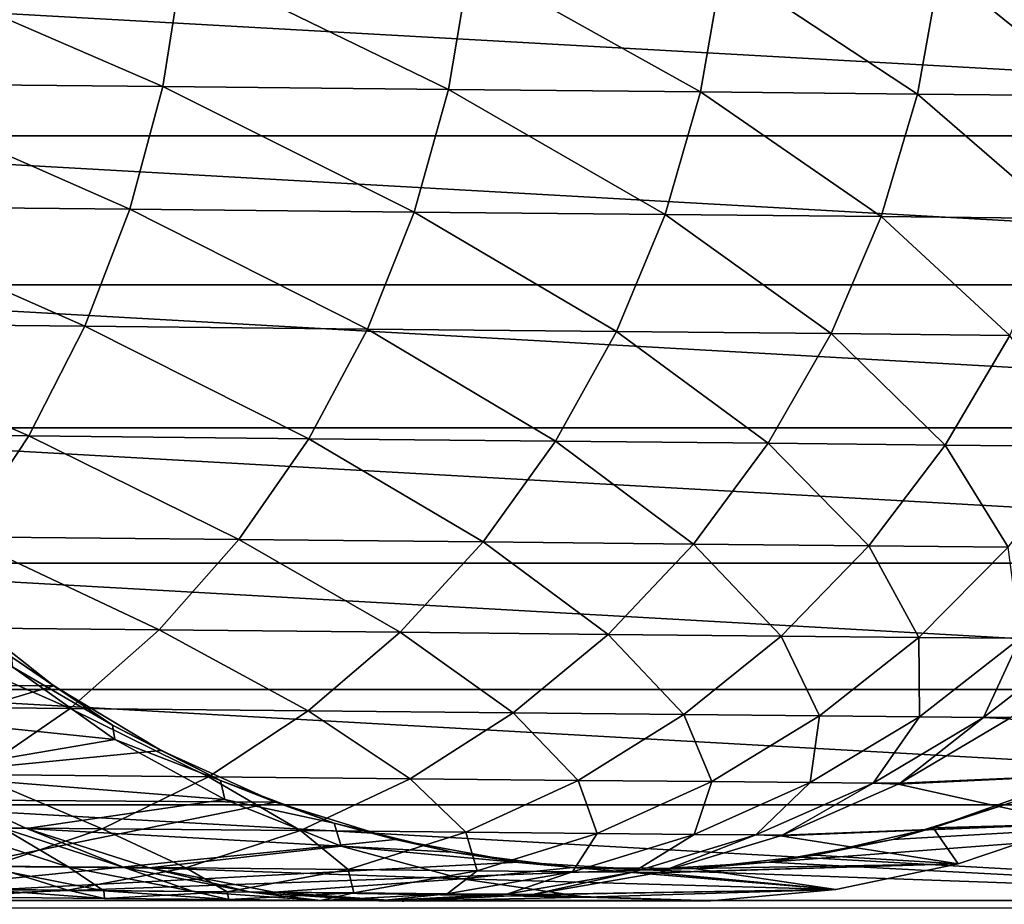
# Model space of a CAD drawing. Header units: metres. Extents: x -22 to 237, y -22 to 22.
# Tile 44 of 80: x 122 to 131, y -11 to -2. Entities that reach past the tile are written whole.
import ezdxf

# ---------------------------------------------------------------- set-up
doc = ezdxf.new("R2010")
doc.units = ezdxf.units.M
doc.layers.add('solid_KKK', color=7, linetype='CONTINUOUS')

msp = doc.modelspace()

# ---------------------------------------------------------------- linework, layer by layer
at = {"layer": 'solid_KKK'}
for points in [[(222, -15, 265.399994), (222, 15, 265.399994), (120.987495, 15, 265.399994)], [(120.987495, -15, 265.399994), (222, -15, 265.399994), (120.987495, 15, 265.399994)], [(120.987495, -15, 250.300003), (120.987495, 15, 250.300003), (222, 15, 250.300003)], [(120.987495, -15, 250.300003), (222, 15, 250.300003), (222, -15, 250.300003)], [(120.015114, -2.495652, 612.098999), (123.153084, -2.527013, 607.74353), (120.205826, -1.248495, 612.237305)], [(123.153084, -2.527013, 607.74353), (123.353195, -1.27995, 607.868774), (120.205826, -1.248495, 612.237305)], [(123.153084, -2.527013, 607.74353), (125.972359, -2.555072, 603.175232), (123.353195, -1.27995, 607.868774)], [(125.972359, -2.555072, 603.175232), (126.180916, -1.308092, 603.286804), (123.353195, -1.27995, 607.868774)], [(125.972359, -2.555072, 603.175232), (128.458572, -2.579685, 598.41748), (126.180916, -1.308092, 603.286804)], [(128.458572, -2.579685, 598.41748), (128.674576, -1.33278, 598.514832), (126.180916, -1.308092, 603.286804)], [(128.458572, -2.579685, 598.41748), (130.599045, -2.600728, 593.494446), (128.674576, -1.33278, 598.514832)], [(130.599045, -2.600728, 593.494446), (130.821457, -1.353886, 593.577026), (128.674576, -1.33278, 598.514832)], [(130.599045, -2.600728, 593.494446), (132.382889, -2.618093, 588.431274), (130.821457, -1.353886, 593.577026)], [(132.382889, -2.618093, 588.431274), (132.610641, -1.371303, 588.498718), (130.821457, -1.353886, 593.577026)], [(143.395264, -1.511568, 302.36261), (143.141403, -3.013945, 302.358154), (116.36792, -1.511622, 301.890839)], [(143.141403, -3.013945, 302.358154), (116.621796, -3.014004, 301.895264), (116.36792, -1.511622, 301.890839)], [(119.707031, -3.705287, 611.869263), (122.829384, -3.736492, 607.535461), (120.015114, -2.495652, 612.098999)], [(122.829384, -3.736492, 607.535461), (123.153084, -2.527013, 607.74353), (120.015114, -2.495652, 612.098999)], [(122.829384, -3.736492, 607.535461), (125.634621, -3.764411, 602.989929), (123.153084, -2.527013, 607.74353)], [(125.634621, -3.764411, 602.989929), (125.972359, -2.555072, 603.175232), (123.153084, -2.527013, 607.74353)], [(125.634621, -3.764411, 602.989929), (128.108459, -3.788902, 598.255859), (125.972359, -2.555072, 603.175232)], [(128.108459, -3.788902, 598.255859), (128.458572, -2.579685, 598.41748), (125.972359, -2.555072, 603.175232)], [(128.108459, -3.788902, 598.255859), (130.238281, -3.80984, 593.3573), (128.458572, -2.579685, 598.41748)], [(130.238281, -3.80984, 593.3573), (130.599045, -2.600728, 593.494446), (128.458572, -2.579685, 598.41748)], [(130.238281, -3.80984, 593.3573), (132.013245, -3.827119, 588.319336), (130.599045, -2.600728, 593.494446)], [(132.013245, -3.827119, 588.319336), (132.382889, -2.618093, 588.431274), (130.599045, -2.600728, 593.494446)], [(143.141403, -3.013945, 302.358154), (142.719879, -4.481957, 302.3508), (116.621796, -3.014004, 301.895264)], [(142.719879, -4.481957, 302.3508), (117.043304, -4.482, 301.902618), (116.621796, -3.014004, 301.895264)], [(119.286064, -4.859725, 611.551514), (122.38681, -4.890714, 607.247681), (119.707031, -3.705287, 611.869263)], [(122.38681, -4.890714, 607.247681), (122.829384, -3.736492, 607.535461), (119.707031, -3.705287, 611.869263)], [(122.38681, -4.890714, 607.247681), (125.172638, -4.91844, 602.733643), (122.829384, -3.736492, 607.535461)], [(125.172638, -4.91844, 602.733643), (125.634621, -3.764411, 602.989929), (122.829384, -3.736492, 607.535461)], [(125.172638, -4.91844, 602.733643), (127.629349, -4.942762, 598.032288), (125.634621, -3.764411, 602.989929)], [(127.629349, -4.942762, 598.032288), (128.108459, -3.788902, 598.255859), (125.634621, -3.764411, 602.989929)], [(127.629349, -4.942762, 598.032288), (129.744431, -4.963555, 593.167664), (128.108459, -3.788902, 598.255859)], [(129.744431, -4.963555, 593.167664), (130.238281, -3.80984, 593.3573), (128.108459, -3.788902, 598.255859)], [(129.744431, -4.963555, 593.167664), (131.507111, -4.980714, 588.164551), (130.238281, -3.80984, 593.3573)], [(131.507111, -4.980714, 588.164551), (132.013245, -3.827119, 588.319336), (130.238281, -3.80984, 593.3573)], [(142.719879, -4.481957, 302.3508), (142.137054, -5.892171, 302.340637), (117.043304, -4.482, 301.902618)], [(142.137054, -5.892171, 302.340637), (117.626129, -5.892202, 301.912781), (117.043304, -4.482, 301.902618)], [(118.758385, -5.9421, 611.150391), (121.831841, -5.972816, 606.884399), (119.286064, -4.859725, 611.551514)], [(121.831841, -5.972816, 606.884399), (122.38681, -4.890714, 607.247681), (119.286064, -4.859725, 611.551514)], [(121.831841, -5.972816, 606.884399), (124.593147, -6.000298, 602.410095), (122.38681, -4.890714, 607.247681)], [(124.593147, -6.000298, 602.410095), (125.172638, -4.91844, 602.733643), (122.38681, -4.890714, 607.247681)], [(124.593147, -6.000298, 602.410095), (127.028244, -6.024405, 597.750122), (125.172638, -4.91844, 602.733643)], [(127.028244, -6.024405, 597.750122), (127.629349, -4.942762, 598.032288), (125.172638, -4.91844, 602.733643)], [(127.028244, -6.024405, 597.750122), (129.124725, -6.045016, 592.928345), (127.629349, -4.942762, 598.032288)], [(129.124725, -6.045016, 592.928345), (129.744431, -4.963555, 593.167664), (127.629349, -4.942762, 598.032288)], [(129.124725, -6.045016, 592.928345), (130.871887, -6.062024, 587.969238), (129.744431, -4.963555, 593.167664)], [(130.871887, -6.062024, 587.969238), (131.507111, -4.980714, 588.164551), (129.744431, -4.963555, 593.167664)], [(130.871887, -6.062024, 587.969238), (132.260834, -6.075343, 582.898132), (131.507111, -4.980714, 588.164551)], [(142.137054, -5.892171, 302.340637), (141.400223, -7.227773, 302.327759), (117.626129, -5.892202, 301.912781)], [(141.400223, -7.227773, 302.327759), (118.362976, -7.227801, 301.925659), (117.626129, -5.892202, 301.912781)], [(121.172577, -6.966985, 606.450928), (121.831841, -5.972816, 606.884399), (118.758385, -5.9421, 611.150391)], [(121.172577, -6.966985, 606.450928), (123.904633, -6.994176, 602.023987), (121.831841, -5.972816, 606.884399)], [(123.904633, -6.994176, 602.023987), (124.593147, -6.000298, 602.410095), (121.831841, -5.972816, 606.884399)], [(123.904633, -6.994176, 602.023987), (126.313927, -7.018028, 597.413391), (124.593147, -6.000298, 602.410095)], [(126.313927, -7.018028, 597.413391), (127.028244, -6.024405, 597.750122), (124.593147, -6.000298, 602.410095)], [(126.313927, -7.018028, 597.413391), (128.388184, -7.03842, 592.6427), (127.028244, -6.024405, 597.750122)], [(128.388184, -7.03842, 592.6427), (129.124725, -6.045016, 592.928345), (127.028244, -6.024405, 597.750122)], [(128.388184, -7.03842, 592.6427), (130.116837, -7.055248, 587.736145), (129.124725, -6.045016, 592.928345)], [(130.116837, -7.055248, 587.736145), (130.871887, -6.062024, 587.969238), (129.124725, -6.045016, 592.928345)], [(130.116837, -7.055248, 587.736145), (131.491089, -7.068426, 582.718811), (130.871887, -6.062024, 587.969238)], [(131.491089, -7.068426, 582.718811), (132.260834, -6.075343, 582.898132), (130.871887, -6.062024, 587.969238)], [(120.418655, -7.858696, 605.953552), (123.117142, -7.885552, 601.581055), (121.172577, -6.966985, 606.450928)], [(123.117142, -7.885552, 601.581055), (123.904633, -6.994176, 602.023987), (121.172577, -6.966985, 606.450928)], [(123.117142, -7.885552, 601.581055), (125.496834, -7.909111, 597.0271), (123.904633, -6.994176, 602.023987)], [(125.496834, -7.909111, 597.0271), (126.313927, -7.018028, 597.413391), (123.904633, -6.994176, 602.023987)], [(125.496834, -7.909111, 597.0271), (127.545609, -7.929253, 592.315002), (126.313927, -7.018028, 597.413391)], [(127.545609, -7.929253, 592.315002), (128.388184, -7.03842, 592.6427), (126.313927, -7.018028, 597.413391)], [(127.545609, -7.929253, 592.315002), (129.253021, -7.945874, 587.46875), (128.388184, -7.03842, 592.6427)], [(129.253021, -7.945874, 587.46875), (130.116837, -7.055248, 587.736145), (128.388184, -7.03842, 592.6427)], [(129.253021, -7.945874, 587.46875), (130.610367, -7.95889, 582.513062), (130.116837, -7.055248, 587.736145)], [(130.610367, -7.95889, 582.513062), (131.491089, -7.068426, 582.718811), (130.116837, -7.055248, 587.736145)], [(130.610367, -7.95889, 582.513062), (131.610748, -7.968235, 577.473145), (131.491089, -7.068426, 582.718811)], [(141.400223, -7.227773, 302.327759), (140.517899, -8.473162, 302.312378), (118.362976, -7.227801, 301.925659)], [(140.517899, -8.473162, 302.312378), (119.245308, -8.473194, 301.941071), (118.362976, -7.227801, 301.925659)], [(122.078903, -8.435537, 415.507813), (121.10479, -7.67225, 415.490814), (117.347099, -8.416451, 415.425201)], [(122.078903, -8.435537, 415.507813), (121.665504, -8.155058, 417.031311), (121.10479, -7.67225, 415.490814)], [(119.581093, -8.634919, 605.399597), (122.242188, -8.661404, 601.087646), (120.418655, -7.858696, 605.953552)], [(122.242188, -8.661404, 601.087646), (123.117142, -7.885552, 601.581055), (120.418655, -7.858696, 605.953552)], [(122.242188, -8.661404, 601.087646), (124.588905, -8.684636, 596.596863), (123.117142, -7.885552, 601.581055)], [(124.588905, -8.684636, 596.596863), (125.496834, -7.909111, 597.0271), (123.117142, -7.885552, 601.581055)], [(124.588905, -8.684636, 596.596863), (126.609283, -8.704498, 591.950073), (125.496834, -7.909111, 597.0271)], [(126.609283, -8.704498, 591.950073), (127.545609, -7.929253, 592.315002), (125.496834, -7.909111, 597.0271)], [(126.609283, -8.704498, 591.950073), (128.293045, -8.72089, 587.170959), (127.545609, -7.929253, 592.315002)], [(128.293045, -8.72089, 587.170959), (129.253021, -7.945874, 587.46875), (127.545609, -7.929253, 592.315002)], [(128.293045, -8.72089, 587.170959), (129.631577, -8.733726, 582.283936), (129.253021, -7.945874, 587.46875)], [(129.631577, -8.733726, 582.283936), (130.610367, -7.95889, 582.513062), (129.253021, -7.945874, 587.46875)], [(129.631577, -8.733726, 582.283936), (130.618103, -8.742941, 577.313843), (130.610367, -7.95889, 582.513062)], [(130.618103, -8.742941, 577.313843), (131.610748, -7.968235, 577.473145), (130.610367, -7.95889, 582.513062)], [(130.618103, -8.742941, 577.313843), (131.247559, -8.748489, 572.286011), (131.610748, -7.968235, 577.473145)], [(131.247559, -8.748489, 572.286011), (132.249054, -7.973862, 572.374634), (131.610748, -7.968235, 577.473145)], [(131.247559, -8.748489, 572.286011), (131.516754, -8.750341, 567.226135), (132.249054, -7.973862, 572.374634)], [(121.674194, -8.252129, 417.031464), (121.665504, -8.155058, 417.031311), (122.659103, -8.823761, 417.048645)], [(122.078903, -8.435537, 415.507813), (122.659103, -8.823761, 417.048645), (121.665504, -8.155058, 417.031311)], [(122.681496, -8.966841, 417.049042), (119.579231, -8.645351, 567.017761), (121.674194, -8.252129, 417.031464)], [(122.681496, -8.966841, 417.049042), (121.674194, -8.252129, 417.031464), (122.659103, -8.823761, 417.048645)], [(122.078903, -8.435537, 415.507813), (117.347099, -8.416451, 415.425201), (118.355728, -9.545416, 415.44281)], [(123.137947, -9.075863, 415.526306), (122.078903, -8.435537, 415.507813), (118.355728, -9.545416, 415.44281)], [(123.137947, -9.075863, 415.526306), (122.659103, -8.823761, 417.048645), (122.078903, -8.435537, 415.507813)], [(140.517899, -8.473162, 302.312378), (139.501678, -9.611737, 302.294647), (119.245308, -8.473194, 301.941071)], [(139.501678, -9.611737, 302.294647), (120.26152, -9.611767, 301.958801), (119.245308, -8.473194, 301.941071)], [(121.292549, -9.310393, 600.551086), (122.242188, -8.661404, 601.087646), (119.581093, -8.634919, 605.399597)], [(122.681496, -8.966841, 417.049042), (120.659058, -9.312078, 567.036621), (119.579231, -8.645351, 567.017761)], [(121.292549, -9.310393, 600.551086), (123.603401, -9.333271, 596.128906), (122.242188, -8.661404, 601.087646)], [(123.603401, -9.333271, 596.128906), (124.588905, -8.684636, 596.596863), (122.242188, -8.661404, 601.087646)], [(123.603401, -9.333271, 596.128906), (125.592903, -9.352829, 591.553101), (124.588905, -8.684636, 596.596863)], [(125.592903, -9.352829, 591.553101), (126.609283, -8.704498, 591.950073), (124.588905, -8.684636, 596.596863)], [(125.592903, -9.352829, 591.553101), (127.250923, -9.36897, 586.847046), (126.609283, -8.704498, 591.950073)], [(127.250923, -9.36897, 586.847046), (128.293045, -8.72089, 587.170959), (126.609283, -8.704498, 591.950073)], [(127.250923, -9.36897, 586.847046), (128.569016, -9.38161, 582.034729), (128.293045, -8.72089, 587.170959)], [(128.569016, -9.38161, 582.034729), (129.631577, -8.733726, 582.283936), (128.293045, -8.72089, 587.170959)], [(128.569016, -9.38161, 582.034729), (129.540451, -9.390684, 577.140564), (129.631577, -8.733726, 582.283936)], [(129.540451, -9.390684, 577.140564), (130.618103, -8.742941, 577.313843), (129.631577, -8.733726, 582.283936)], [(122.681496, -8.966841, 417.049042), (122.659103, -8.823761, 417.048645), (123.723915, -9.371969, 417.06723)], [(123.137947, -9.075863, 415.526306), (123.723915, -9.371969, 417.06723), (122.659103, -8.823761, 417.048645)], [(129.540451, -9.390684, 577.140564), (130.160294, -9.396148, 572.189636), (130.618103, -8.742941, 577.313843)], [(130.160294, -9.396148, 572.189636), (131.247559, -8.748489, 572.286011), (130.618103, -8.742941, 577.313843)], [(130.160294, -9.396148, 572.189636), (130.425369, -9.397972, 567.207092), (131.247559, -8.748489, 572.286011)], [(130.425369, -9.397972, 567.207092), (131.498886, -8.76243, 567.22583), (131.247559, -8.748489, 572.286011)], [(133.286026, -9.269038, 417.234161), (131.498886, -8.76243, 567.22583), (130.425369, -9.397972, 567.207092)], [(131.498886, -8.76243, 567.22583), (131.516754, -8.750341, 567.226135), (131.247559, -8.748489, 572.286011)], [(123.765846, -9.558338, 417.067963), (120.659058, -9.312078, 567.036621), (122.681496, -8.966841, 417.049042)], [(123.765846, -9.558338, 417.067963), (122.681496, -8.966841, 417.049042), (123.723915, -9.371969, 417.06723)], [(124.266586, -9.583913, 415.54599), (123.137947, -9.075863, 415.526306), (118.355728, -9.545416, 415.44281)], [(124.266586, -9.583913, 415.54599), (123.723915, -9.371969, 417.06723), (123.137947, -9.075863, 415.526306)], [(120.282112, -9.823038, 599.979126), (122.554726, -9.845537, 595.630127), (121.292549, -9.310393, 600.551086)], [(120.659058, -9.312078, 567.036621), (121.811432, -9.843624, 567.056702), (121.579002, -9.842025, 571.425476)], [(123.765846, -9.558338, 417.067963), (121.811432, -9.843624, 567.056702), (120.659058, -9.312078, 567.036621)], [(122.554726, -9.845537, 595.630127), (123.603401, -9.333271, 596.128906), (121.292549, -9.310393, 600.551086)], [(133.286026, -9.269038, 417.234161), (130.425369, -9.397972, 567.207092), (130.407303, -9.407238, 567.206726)], [(133.286026, -9.269038, 417.234161), (130.407303, -9.407238, 567.206726), (132.169937, -9.797752, 417.214661)], [(122.554726, -9.845537, 595.630127), (124.511314, -9.864772, 591.130066), (123.603401, -9.333271, 596.128906)], [(124.511314, -9.864772, 591.130066), (125.592903, -9.352829, 591.553101), (123.603401, -9.333271, 596.128906)], [(123.765846, -9.558338, 417.067963), (123.723915, -9.371969, 417.06723), (124.845398, -9.792197, 417.086823)], [(124.266586, -9.583913, 415.54599), (124.845398, -9.792197, 417.086823), (123.723915, -9.371969, 417.06723)], [(124.511314, -9.864772, 591.130066), (126.141907, -9.880646, 586.501892), (125.592903, -9.352829, 591.553101)], [(126.141907, -9.880646, 586.501892), (127.250923, -9.36897, 586.847046), (125.592903, -9.352829, 591.553101)], [(126.141907, -9.880646, 586.501892), (127.438187, -9.893076, 581.769104), (127.250923, -9.36897, 586.847046)], [(127.438187, -9.893076, 581.769104), (128.569016, -9.38161, 582.034729), (127.250923, -9.36897, 586.847046)], [(127.438187, -9.893076, 581.769104), (128.393555, -9.902, 576.955994), (128.569016, -9.38161, 582.034729)], [(128.393555, -9.902, 576.955994), (129.540451, -9.390684, 577.140564), (128.569016, -9.38161, 582.034729)], [(128.393555, -9.902, 576.955994), (129.003128, -9.907373, 572.086914), (129.540451, -9.390684, 577.140564)], [(129.003128, -9.907373, 572.086914), (130.160294, -9.396148, 572.189636), (129.540451, -9.390684, 577.140564)], [(129.003128, -9.907373, 572.086914), (129.263824, -9.909167, 567.186768), (130.160294, -9.396148, 572.189636)], [(129.263824, -9.909167, 567.186768), (130.407303, -9.407238, 567.206726), (130.160294, -9.396148, 572.189636)], [(132.169937, -9.797752, 417.214661), (130.407303, -9.407238, 567.206726), (129.263824, -9.909167, 567.186768)], [(130.407303, -9.407238, 567.206726), (130.425369, -9.397972, 567.207092), (130.160294, -9.396148, 572.189636)], [(132.169937, -9.797752, 417.214661), (130.751724, -9.837623, 417.189911), (131.879547, -9.434694, 417.209595)], [(131.534897, -9.583913, 415.672852), (131.879547, -9.434694, 417.209595), (130.751724, -9.837623, 417.189911)], [(124.266586, -9.583913, 415.54599), (118.355728, -9.545416, 415.44281), (119.484413, -10.554325, 415.462524)], [(125.448151, -9.952162, 415.56662), (124.266586, -9.583913, 415.54599), (119.484413, -10.554325, 415.462524)], [(139.501678, -9.611737, 302.294647), (138.364471, -10.629139, 302.27478), (120.26152, -9.611767, 301.958801)], [(138.364471, -10.629139, 302.27478), (121.398727, -10.629162, 301.978638), (120.26152, -9.611767, 301.958801)], [(124.912048, -10.018336, 417.087982), (121.811432, -9.843624, 567.056702), (123.765846, -9.558338, 417.067963)], [(124.912048, -10.018336, 417.087982), (123.765846, -9.558338, 417.067963), (124.845398, -9.792197, 417.086823)], [(125.448151, -9.952162, 415.56662), (124.845398, -9.792197, 417.086823), (124.266586, -9.583913, 415.54599)], [(129.135986, -10.175269, 415.630981), (136.317062, -10.554325, 415.756348), (137.445755, -9.545416, 415.776031)], [(130.353333, -9.952162, 415.652252), (129.135986, -10.175269, 415.630981), (137.445755, -9.545416, 415.776031)], [(131.534897, -9.583913, 415.672852), (130.353333, -9.952162, 415.652252), (137.445755, -9.545416, 415.776031)], [(131.534897, -9.583913, 415.672852), (130.751724, -9.837623, 417.189911), (130.353333, -9.952162, 415.652252)], [(124.912048, -10.018336, 417.087982), (124.845398, -9.792197, 417.086823), (126.008247, -10.078705, 417.107117)], [(125.448151, -9.952162, 415.56662), (126.008247, -10.078705, 417.107117), (124.845398, -9.792197, 417.086823)], [(132.169937, -9.797752, 417.214661), (129.263824, -9.909167, 567.186768), (129.245972, -9.91575, 567.186462)], [(132.169937, -9.797752, 417.214661), (129.245972, -9.91575, 567.186462), (130.999435, -10.19175, 417.194244)], [(132.169937, -9.797752, 417.214661), (130.999435, -10.19175, 417.194244), (130.751724, -9.837623, 417.189911)], [(121.458206, -10.21395, 595.107788), (122.554726, -9.845537, 595.630127), (120.282112, -9.823038, 599.979126)], [(121.035522, -9.837234, 575.766602), (122.228249, -10.225709, 575.959961), (121.359634, -10.217594, 580.33606)], [(121.035522, -9.837234, 575.766602), (121.579002, -9.842025, 571.425476), (122.228249, -10.225709, 575.959961)], [(121.458206, -10.21395, 595.107788), (123.380325, -10.232847, 590.687012), (122.554726, -9.845537, 595.630127)], [(121.579002, -9.842025, 571.425476), (122.782486, -10.230594, 571.53302), (122.228249, -10.225709, 575.959961)], [(121.579002, -9.842025, 571.425476), (121.811432, -9.843624, 567.056702), (122.782486, -10.230594, 571.53302)], [(121.811432, -9.843624, 567.056702), (123.019508, -10.232225, 567.07782), (122.782486, -10.230594, 571.53302)], [(124.912048, -10.018336, 417.087982), (123.019508, -10.232225, 567.07782), (121.811432, -9.843624, 567.056702)], [(123.380325, -10.232847, 590.687012), (124.511314, -9.864772, 591.130066), (122.554726, -9.845537, 595.630127)], [(123.380325, -10.232847, 590.687012), (124.982185, -10.248441, 586.140381), (124.511314, -9.864772, 591.130066)], [(124.982185, -10.248441, 586.140381), (126.141907, -9.880646, 586.501892), (124.511314, -9.864772, 591.130066)], [(124.982185, -10.248441, 586.140381), (126.255623, -10.260653, 581.491028), (126.141907, -9.880646, 586.501892)], [(126.255623, -10.260653, 581.491028), (127.438187, -9.893076, 581.769104), (126.141907, -9.880646, 586.501892)], [(126.255623, -10.260653, 581.491028), (127.19416, -10.26942, 576.762634), (127.438187, -9.893076, 581.769104)], [(127.19416, -10.26942, 576.762634), (128.393555, -9.902, 576.955994), (127.438187, -9.893076, 581.769104)], [(127.19416, -10.26942, 576.762634), (127.792999, -10.274697, 571.97937), (128.393555, -9.902, 576.955994)], [(127.792999, -10.274697, 571.97937), (129.003128, -9.907373, 572.086914), (128.393555, -9.902, 576.955994)], [(130.999435, -10.19175, 417.194244), (129.58461, -10.106212, 417.169525), (130.751724, -9.837623, 417.189911)], [(130.353333, -9.952162, 415.652252), (130.751724, -9.837623, 417.189911), (129.58461, -10.106212, 417.169525)], [(126.665489, -10.175269, 415.58786), (125.448151, -9.952162, 415.56662), (119.484413, -10.554325, 415.462524)], [(126.665489, -10.175269, 415.58786), (126.008247, -10.078705, 417.107117), (125.448151, -9.952162, 415.56662)], [(127.792999, -10.274697, 571.97937), (128.049103, -10.27646, 567.165588), (129.003128, -9.907373, 572.086914)], [(128.049103, -10.27646, 567.165588), (129.245972, -9.91575, 567.186462), (129.003128, -9.907373, 572.086914)], [(130.999435, -10.19175, 417.194244), (129.245972, -9.91575, 567.186462), (128.049103, -10.27646, 567.165588)], [(129.245972, -9.91575, 567.186462), (129.263824, -9.909167, 567.186768), (129.003128, -9.907373, 572.086914)], [(130.353333, -9.952162, 415.652252), (129.58461, -10.106212, 417.169525), (129.135986, -10.175269, 415.630981)], [(126.104263, -10.340512, 417.108795), (123.019508, -10.232225, 567.07782), (124.912048, -10.018336, 417.087982)], [(124.912048, -10.018336, 417.087982), (126.008247, -10.078705, 417.107117), (127.196571, -10.227581, 417.127869)], [(126.104263, -10.340512, 417.108795), (124.912048, -10.018336, 417.087982), (127.196571, -10.227581, 417.127869)], [(126.665489, -10.175269, 415.58786), (127.196571, -10.227581, 417.127869), (126.008247, -10.078705, 417.107117)], [(127.900742, -10.249992, 415.609436), (126.665489, -10.175269, 415.58786), (119.484413, -10.554325, 415.462524)], [(127.900742, -10.249992, 415.609436), (127.196571, -10.227581, 417.127869), (126.665489, -10.175269, 415.58786)], [(129.135986, -10.175269, 415.630981), (128.39415, -10.236792, 417.148773), (127.900742, -10.249992, 415.609436)], [(129.135986, -10.175269, 415.630981), (127.900742, -10.249992, 415.609436), (136.317062, -10.554325, 415.756348)], [(130.999435, -10.19175, 417.194244), (128.049103, -10.27646, 567.165588), (128.031815, -10.280549, 567.165283)], [(130.999435, -10.19175, 417.194244), (128.031815, -10.280549, 567.165283), (129.790634, -10.445559, 417.173126)], [(130.999435, -10.19175, 417.194244), (128.39415, -10.236792, 417.148773), (129.58461, -10.106212, 417.169525)], [(129.135986, -10.175269, 415.630981), (129.58461, -10.106212, 417.169525), (128.39415, -10.236792, 417.148773)], [(130.999435, -10.19175, 417.194244), (129.790634, -10.445559, 417.173126), (128.39415, -10.236792, 417.148773)], [(127.900742, -10.249992, 415.609436), (119.484413, -10.554325, 415.462524), (136.317062, -10.554325, 415.756348)], [(120.329857, -10.433128, 594.56958), (122.216446, -10.451675, 590.230469), (121.458206, -10.21395, 595.107788)], [(121.359634, -10.217594, 580.33606), (122.572601, -10.457279, 580.622742), (121.370476, -10.445751, 585.011719)], [(121.359634, -10.217594, 580.33606), (122.228249, -10.225709, 575.959961), (122.572601, -10.457279, 580.622742)], [(122.216446, -10.451675, 590.230469), (123.380325, -10.232847, 590.687012), (121.458206, -10.21395, 595.107788)], [(122.216446, -10.451675, 590.230469), (123.788704, -10.466981, 585.767883), (123.380325, -10.232847, 590.687012)], [(122.228249, -10.225709, 575.959961), (123.458572, -10.465556, 576.15918), (122.572601, -10.457279, 580.622742)], [(122.228249, -10.225709, 575.959961), (122.782486, -10.230594, 571.53302), (123.458572, -10.465556, 576.15918)], [(122.782486, -10.230594, 571.53302), (124.02388, -10.470538, 571.643738), (123.458572, -10.465556, 576.15918)], [(122.782486, -10.230594, 571.53302), (123.019508, -10.232225, 567.07782), (124.02388, -10.470538, 571.643738)], [(123.019508, -10.232225, 567.07782), (124.251801, -10.470387, 567.099304), (124.02388, -10.470538, 571.643738)], [(126.104263, -10.340512, 417.108795), (124.251801, -10.470387, 567.099304), (123.019508, -10.232225, 567.07782)], [(123.788704, -10.466981, 585.767883), (124.982185, -10.248441, 586.140381), (123.380325, -10.232847, 590.687012)], [(123.788704, -10.466981, 585.767883), (125.038612, -10.478967, 581.204468), (124.982185, -10.248441, 586.140381)], [(125.038612, -10.478967, 581.204468), (126.255623, -10.260653, 581.491028), (124.982185, -10.248441, 586.140381)], [(125.038612, -10.478967, 581.204468), (125.959801, -10.487572, 576.563477), (126.255623, -10.260653, 581.491028)], [(125.959801, -10.487572, 576.563477), (127.19416, -10.26942, 576.762634), (126.255623, -10.260653, 581.491028)], [(125.959801, -10.487572, 576.563477), (126.547577, -10.492753, 571.868591), (127.19416, -10.26942, 576.762634)], [(129.790634, -10.445559, 417.173126), (126.104263, -10.340512, 417.108795), (127.196571, -10.227581, 417.127869)], [(126.547577, -10.492753, 571.868591), (127.792999, -10.274697, 571.97937), (127.19416, -10.26942, 576.762634)], [(126.547577, -10.492753, 571.868591), (126.798943, -10.494482, 567.143738), (127.792999, -10.274697, 571.97937)], [(126.798943, -10.494482, 567.143738), (128.031815, -10.280549, 567.165283), (127.792999, -10.274697, 571.97937)], [(129.790634, -10.445559, 417.173126), (128.031815, -10.280549, 567.165283), (126.798943, -10.494482, 567.143738)], [(129.790634, -10.445559, 417.173126), (127.196571, -10.227581, 417.127869), (128.39415, -10.236792, 417.148773)], [(127.900742, -10.249992, 415.609436), (128.39415, -10.236792, 417.148773), (127.196571, -10.227581, 417.127869)], [(128.031815, -10.280549, 567.165283), (128.049103, -10.27646, 567.165588), (127.792999, -10.274697, 571.97937)], [(127.326019, -10.520432, 417.130127), (124.251801, -10.470387, 567.099304), (126.104263, -10.340512, 417.108795)], [(129.790634, -10.445559, 417.173126), (127.326019, -10.520432, 417.130127), (126.104263, -10.340512, 417.108795)], [(121.036705, -10.51806, 589.767151), (122.216446, -10.451675, 590.230469), (120.329857, -10.433128, 594.56958)], [(121.370476, -10.445751, 585.011719), (122.578911, -10.533073, 585.389771), (121.036705, -10.51806, 589.767151)], [(121.036705, -10.51806, 589.767151), (122.578911, -10.533073, 585.389771), (122.216446, -10.451675, 590.230469)], [(121.370476, -10.445751, 585.011719), (122.572601, -10.457279, 580.622742), (122.578911, -10.533073, 585.389771)], [(122.578911, -10.533073, 585.389771), (123.788704, -10.466981, 585.767883), (122.216446, -10.451675, 590.230469)], [(122.572601, -10.457279, 580.622742), (123.804932, -10.544829, 580.913574), (122.578911, -10.533073, 585.389771)], [(122.572601, -10.457279, 580.622742), (123.458572, -10.465556, 576.15918), (123.804932, -10.544829, 580.913574)], [(122.578911, -10.533073, 585.389771), (123.804932, -10.544829, 580.913574), (123.788704, -10.466981, 585.767883)], [(123.458572, -10.465556, 576.15918), (124.708511, -10.55327, 576.361328), (123.804932, -10.544829, 580.913574)], [(123.458572, -10.465556, 576.15918), (124.02388, -10.470538, 571.643738), (124.708511, -10.55327, 576.361328)], [(123.804932, -10.544829, 580.913574), (125.038612, -10.478967, 581.204468), (123.788704, -10.466981, 585.767883)], [(123.804932, -10.544829, 580.913574), (124.708511, -10.55327, 576.361328), (125.038612, -10.478967, 581.204468)], [(124.251801, -10.470387, 567.099304), (124.26564, -10.472202, 567.099548), (124.02388, -10.470538, 571.643738)], [(124.02388, -10.470538, 571.643738), (125.285057, -10.558352, 571.756165), (124.708511, -10.55327, 576.361328)], [(124.02388, -10.470538, 571.643738), (124.26564, -10.472202, 567.099548), (125.285057, -10.558352, 571.756165)], [(127.326019, -10.520432, 417.130127), (124.26564, -10.472202, 567.099548), (124.251801, -10.470387, 567.099304)], [(124.26564, -10.472202, 567.099548), (125.516396, -10.559904, 567.121399), (125.285057, -10.558352, 571.756165)], [(127.326019, -10.520432, 417.130127), (125.516396, -10.559904, 567.121399), (124.26564, -10.472202, 567.099548)], [(124.708511, -10.55327, 576.361328), (125.959801, -10.487572, 576.563477), (125.038612, -10.478967, 581.204468)], [(124.708511, -10.55327, 576.361328), (125.285057, -10.558352, 571.756165), (125.959801, -10.487572, 576.563477)], [(125.285057, -10.558352, 571.756165), (126.547577, -10.492753, 571.868591), (125.959801, -10.487572, 576.563477)], [(129.790634, -10.445559, 417.173126), (126.798943, -10.494482, 567.143738), (126.782555, -10.496316, 567.143494)], [(129.790634, -10.445559, 417.173126), (126.782555, -10.496316, 567.143494), (128.560471, -10.555616, 417.151672)], [(129.790634, -10.445559, 417.173126), (128.560471, -10.555616, 417.151672), (127.326019, -10.520432, 417.130127)], [(119.484413, -10.554325, 415.462524), (120.718948, -11.43049, 415.48407), (136.317062, -10.554325, 415.756348)], [(120.718948, -11.43049, 415.48407), (135.082535, -11.43049, 415.734802), (136.317062, -10.554325, 415.756348)], [(125.285057, -10.558352, 571.756165), (125.531616, -10.560049, 567.121643), (126.547577, -10.492753, 571.868591)], [(125.516396, -10.559904, 567.121399), (125.531616, -10.560049, 567.121643), (125.285057, -10.558352, 571.756165)], [(128.560471, -10.555616, 417.151672), (125.516396, -10.559904, 567.121399), (127.326019, -10.520432, 417.130127)], [(128.560471, -10.555616, 417.151672), (125.531616, -10.560049, 567.121643), (125.516396, -10.559904, 567.121399)], [(125.531616, -10.560049, 567.121643), (126.782555, -10.496316, 567.143494), (126.547577, -10.492753, 571.868591)], [(128.560471, -10.555616, 417.151672), (126.782555, -10.496316, 567.143494), (125.531616, -10.560049, 567.121643)], [(126.782555, -10.496316, 567.143494), (126.798943, -10.494482, 567.143738), (126.547577, -10.492753, 571.868591)]]:
    msp.add_3dface(points, dxfattribs=at)

doc.saveas('drawing.dxf')
